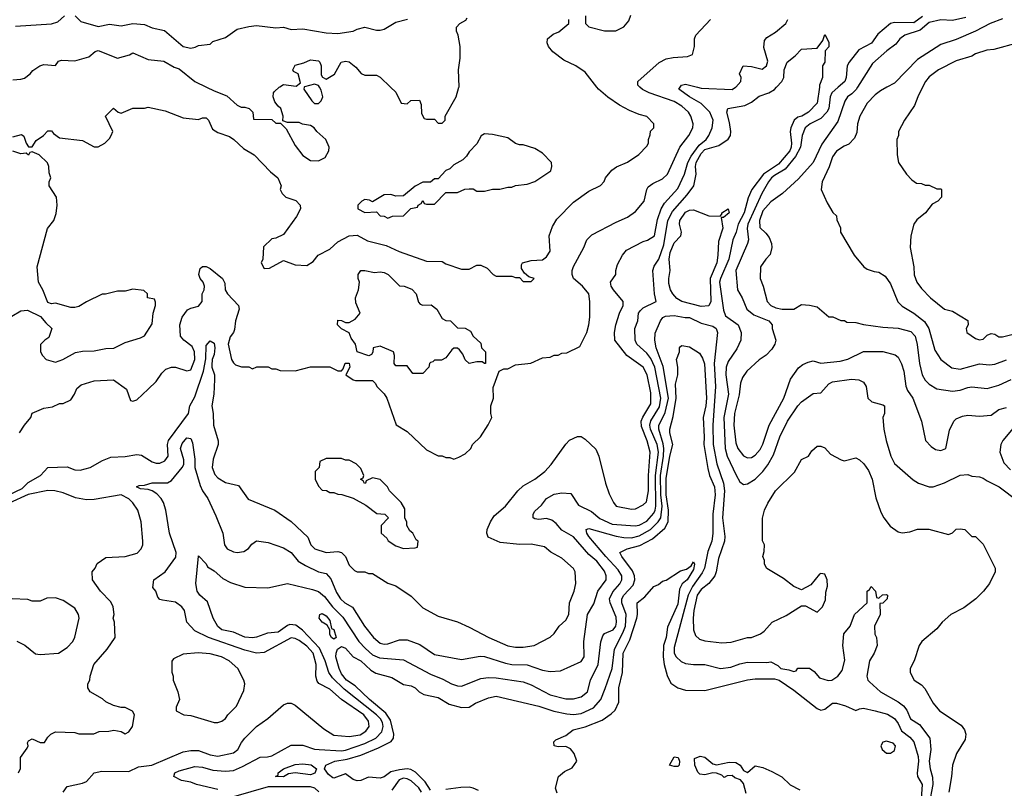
# Model space of a CAD drawing. Header units: inches. Extents: x 2348341 to 2479810, y 460419 to 613669.
# Tile 200 of 256: x 2371565 to 2376659, y 516370 to 520350. Entities that reach past the tile are written whole.
import ezdxf

# ---------------------------------------------------------------- set-up
doc = ezdxf.new("R2010")
doc.units = ezdxf.units.IN
doc.header["$MEASUREMENT"] = 0
doc.layers.add('C3571', color=7, linetype='Continuous')
doc.layers.add('C3572', color=7, linetype='Continuous')

msp = doc.modelspace()

# ---------------------------------------------------------------- linework, layer by layer
at = {"layer": 'C3571', "color": 2}
for points, elevation in [([(2371509.2, 517890), (2371578, 517922), (2371607.7, 517952.3), (2371672.3, 517990), (2371710, 518031), (2371810, 518034.8), (2371850, 518018), (2371876.9, 518016.9), (2371930, 518031), (2371993.2, 518066.8), (2372036.5, 518083.5), (2372110, 518087.3), (2372170, 518097.3), (2372194.6, 518094.6), (2372250, 518060.5), (2372270, 518053.4), (2372290, 518053.4), (2372314.9, 518065.1), (2372333.6, 518090), (2372329.5, 518150), (2372335.1, 518170), (2372438, 518310), (2372445.6, 518350), (2372470, 518396), (2372516.3, 518530), (2372527.1, 518592.9), (2372530, 518662), (2372550, 518687.3), (2372570, 518674), (2372574, 518650), (2372570, 518615.3), (2372560.5, 518590), (2372558.8, 518561.2), (2372558.4, 518550), (2372572.9, 518510), (2372572.9, 518487.1), (2372568.5, 518410), (2372558.8, 518350), (2372566, 518310), (2372566.8, 518250), (2372591.1, 518168.9), (2372591.3, 518150), (2372566.4, 518073.6), (2372560.7, 518030), (2372574.6, 517994.6), (2372590, 517977.3), (2372630, 517953.4), (2372697.3, 517937.3), (2372747.5, 517867.5), (2372884.7, 517810), (2372970, 517750.7), (2373056, 517670), (2373071.3, 517630), (2373092, 517610), (2373150, 517590.7), (2373210, 517596), (2373230, 517591), (2373251, 517570), (2373270, 517524.7), (2373296.9, 517496.9), (2373311.1, 517491.1), (2373350, 517491), (2373370, 517482), (2373390, 517482), (2373470, 517431.3), (2373510, 517418), (2373590, 517364.7), (2373650, 517304.7), (2373730, 517261), (2373830, 517231.3), (2373890, 517204.7), (2373992, 517150), (2374090, 517107.3), (2374130, 517100.7), (2374170, 517100.7), (2374226, 517110), (2374310, 517152), (2374330, 517172), (2374355.3, 517210), (2374390, 517241), (2374406, 517270), (2374409.4, 517330), (2374432.7, 517390), (2374442.7, 517430), (2374439, 517490), (2374430, 517508), (2374370, 517562), (2374312.7, 517592.7), (2374280.2, 517620.2), (2374210, 517633.2), (2374152.9, 517632.9), (2374050, 517642), (2373988, 517670), (2373982, 517690), (2373984, 517710), (2374001.2, 517750), (2374020.1, 517779.9), (2374077.2, 517830), (2374142, 517910), (2374170, 517936), (2374230, 517971), (2374282, 518010), (2374314.2, 518045.8), (2374390, 518152), (2374410, 518172), (2374450, 518192), (2374470, 518191.3), (2374490, 518178), (2374546, 518126), (2374561, 518090), (2374596, 517950), (2374614.4, 517894.4), (2374636, 517850), (2374650, 517831.3), (2374730, 517814.8), (2374750, 517816), (2374790, 517837.3), (2374807.3, 517852.7), (2374817.7, 517910), (2374817.3, 517990), (2374827, 518110), (2374811.5, 518168.5), (2374782.4, 518242.4), (2374780.4, 518270), (2374787.8, 518292.2), (2374830, 518361), (2374830, 518418), (2374811.1, 518510), (2374790.8, 518550.8), (2374706.6, 518610), (2374644.5, 518690), (2374642, 518730), (2374649.4, 518769.4), (2374667, 518830), (2374686.6, 518870), (2374686.6, 518890), (2374636, 518950), (2374624, 518970), (2374622, 518990), (2374648.7, 519030), (2374649.1, 519050.9), (2374658, 519082), (2374684, 519130), (2374704.1, 519155.9), (2374790, 519201), (2374812.9, 519207.1), (2374849.3, 519230.7), (2374864.8, 519315.2), (2374882.7, 519370), (2374901.3, 519398.7), (2374970, 519475.5), (2375004.7, 519550), (2375021, 519610), (2375037.8, 519642.2), (2375080.7, 519699.3), (2375115.6, 519730), (2375129.6, 519750), (2375147, 519790), (2375152.3, 519830), (2375136, 519870), (2375090, 519915.6), (2375029.4, 519950), (2374975.3, 519990), (2374982, 520000)], 110), ([(2371530, 519742.8), (2371574.8, 519754.8), (2371586, 519746), (2371598, 519710), (2371610, 519692), (2371630, 519692), (2371650, 519724.7), (2371688, 519750), (2371710, 519774), (2371730, 519774), (2371739.6, 519759.6), (2371770, 519738), (2371890, 519724.7), (2371950, 519692), (2371970, 519692), (2372006, 519710), (2372030, 519734), (2372038, 519750), (2372046, 519770), (2372008, 519850), (2372050, 519892), (2372074, 519870), (2372090, 519864.7), (2372150, 519892), (2372210, 519891.3), (2372230, 519896), (2372316.9, 519876.9), (2372410, 519841), (2372490, 519832), (2372510, 519842), (2372530, 519842), (2372542, 519830), (2372562.8, 519782.8), (2372590, 519764.7), (2372650, 519744.7), (2372672, 519730), (2372722, 519682), (2372778, 519650), (2372862.5, 519562.5), (2372901, 519530), (2372918, 519490), (2372912, 519470), (2372922, 519450), (2372942, 519430), (2372993.7, 519413.7), (2373016, 519390), (2373018, 519370), (2372996, 519330), (2372930, 519238), (2372890, 519218), (2372870, 519215.3), (2372826.4, 519173.6), (2372822, 519110), (2372814, 519090), (2372830, 519062), (2372856.4, 519063.6), (2372930, 519102), (2372990, 519081), (2373050, 519076), (2373083.2, 519096.8), (2373109.4, 519130.6), (2373170, 519161), (2373210, 519198.8), (2373269.6, 519230.4), (2373310, 519233.4), (2373364.4, 519204.4), (2373461.1, 519181.1), (2373528.5, 519148.5), (2373670, 519098.8), (2373750, 519098), (2373770, 519084.7), (2373850, 519058), (2373890, 519058), (2373930, 519078), (2373950, 519078), (2373983.6, 519063.6), (2374014, 519030), (2374030, 519022), (2374110, 519022), (2374130, 519014), (2374150, 519014), (2374170, 518994), (2374210, 518994), (2374226, 519010), (2374198, 519018), (2374176.4, 519036.4), (2374160.4, 519060.4), (2374160.4, 519079.6), (2374166, 519090), (2374210, 519102.8), (2374270, 519106.8), (2374290, 519122), (2374308.9, 519151.1), (2374304, 519230), (2374322, 519278), (2374343.2, 519316.8), (2374430, 519404.7), (2374510, 519461), (2374569.1, 519490.9), (2374588.9, 519511.1), (2374595.3, 519530), (2374628, 519570), (2374652.5, 519587.5), (2374710, 519611), (2374768.4, 519651.6), (2374810, 519694), (2374818, 519710), (2374818, 519730), (2374827.3, 519752.7), (2374828.4, 519771.6), (2374846, 519790), (2374846, 519810), (2374810, 519848), (2374770, 519859), (2374720.1, 519880.1), (2374667.5, 519907.5), (2374607.5, 519947.5), (2374559, 519990), (2374551.1, 520000)], 118), ([(2371564, 518210), (2371589, 518250), (2371622, 518290), (2371630, 518312), (2371690, 518338), (2371734.6, 518345.4), (2371770, 518362), (2371790, 518362), (2371830, 518382), (2371848.7, 518410), (2371860.2, 518439.8), (2371882, 518458), (2371950, 518478.8), (2372050, 518484.7), (2372116.9, 518436.9), (2372138, 518378), (2372150, 518374), (2372170, 518382), (2372230, 518436), (2372270, 518476), (2372300.1, 518519.9), (2372320.7, 518539.3), (2372350, 518550.7), (2372370, 518550.8), (2372430, 518530.8), (2372450, 518536), (2372471.2, 518590), (2372469.4, 518630), (2372456.9, 518656.9), (2372414, 518690), (2372397.2, 518710), (2372393.2, 518770), (2372405.2, 518810), (2372433.6, 518846.4), (2372450, 518856), (2372490, 518866), (2372508.7, 518890), (2372508.7, 518930), (2372519, 518950), (2372521.2, 518970), (2372513.2, 518990), (2372498, 519010), (2372492.3, 519030), (2372498, 519062), (2372510, 519071.3), (2372530, 519070.8), (2372550, 519062), (2372614.8, 519010), (2372625.2, 518985.2), (2372628.2, 518950), (2372639.1, 518930), (2372696, 518870), (2372700.7, 518850), (2372682, 518790), (2372675.2, 518744.8), (2372670.4, 518729.6), (2372653.2, 518706.8), (2372644, 518670), (2372661, 518590), (2372670, 518572), (2372682, 518562), (2372711.6, 518551.6), (2372750, 518552), (2372770, 518542), (2372791.6, 518551.6), (2372850, 518552), (2372870, 518542), (2372890, 518542), (2372912.7, 518532.7), (2372990, 518532), (2373070, 518552), (2373130, 518552), (2373170, 518551.3), (2373210, 518532), (2373230, 518532), (2373239, 518541), (2373249.4, 518570.6), (2373270, 518571.3), (2373272, 518550), (2373252, 518510), (2373290, 518484.7), (2373302, 518482), (2373390, 518482), (2373405.4, 518465.4), (2373412, 518450), (2373450, 518412), (2373464.7, 518390), (2373511.6, 518251.6), (2373570, 518218), (2373670, 518122), (2373730, 518092), (2373750, 518092), (2373770, 518082), (2373790, 518082), (2373810, 518074), (2373836.4, 518083.6), (2373870, 518102), (2373898, 518130), (2373908, 518150), (2373948, 518190), (2373988.9, 518251.1), (2374008, 518290), (2374002, 518310), (2374002, 518350), (2374015.3, 518390), (2374014.6, 518445.4), (2374046, 518530), (2374070, 518542), (2374090, 518542), (2374130, 518562), (2374208.4, 518571.6), (2374270, 518598), (2374310, 518602), (2374330, 518612), (2374350, 518612), (2374370, 518622), (2374394.6, 518625.4), (2374462, 518658), (2374498, 518730), (2374508.7, 518770), (2374514, 518810), (2374514, 518890), (2374508.7, 518930), (2374477.2, 518970), (2374429.4, 519010), (2374422.7, 519030), (2374422.7, 519050), (2374430, 519071.3), (2374484, 519170), (2374499, 519210), (2374524.1, 519235.9), (2374650, 519301), (2374710, 519326.8), (2374750, 519356), (2374796, 519410), (2374809, 519470), (2374816, 519484), (2374839.5, 519500.5), (2374890, 519524.9), (2374916, 519550), (2374980.7, 519690), (2375026.6, 519750), (2375046.6, 519790), (2375049.5, 519810), (2375036.2, 519850), (2375024.5, 519870), (2374990, 519902), (2374950, 519925.6), (2374822, 519970), (2374787.6, 519987.6), (2374773.4, 520000)], 114), ([(2371789.3, 516350), (2371810, 516378.8), (2371890, 516396), (2371910, 516404.7), (2371949.5, 516450.5), (2371990, 516458), (2372130, 516457.1), (2372179.7, 516480.3), (2372248.7, 516490), (2372410, 516559.1), (2372450, 516565.5), (2372490, 516565.5), (2372550, 516543.8), (2372590, 516536.3), (2372670, 516554), (2372694, 516570), (2372712.5, 516607.5), (2372729.2, 516630), (2372789, 516690), (2372849.3, 516730.7), (2372930, 516802), (2372950, 516811.3), (2372970, 516811), (2372990, 516801), (2373138.3, 516678.3), (2373190, 516645.5), (2373270, 516638), (2373326.6, 516646.6), (2373355.2, 516664.8), (2373373.3, 516690), (2373370, 516717.2), (2373345.1, 516750), (2373229.5, 516830), (2373170, 516882.9), (2373113.1, 516913.1), (2373104.4, 516924.4), (2373096.2, 516950), (2373098, 517010), (2373082.4, 517070), (2373050, 517105.6), (2373010, 517135.1), (2372990, 517145.6), (2372970, 517149.6), (2372830, 517072.7), (2372789.6, 517069.6), (2372730, 517084.5), (2372542, 517150), (2372470, 517185.2), (2372429.5, 517229.5), (2372417.2, 517290), (2372404, 517310), (2372370, 517334), (2372303.1, 517343.1), (2372290, 517348), (2372280.2, 517360.2), (2372268.7, 517390), (2372254, 517410), (2372259, 517450), (2372318, 517490), (2372372.9, 517567.1), (2372374, 517590), (2372339, 517690), (2372321.2, 517810), (2372309.2, 517850), (2372297.2, 517870), (2372274.1, 517894.2), (2372250, 517909.6), (2372230, 517917.2), (2372190, 517921.2), (2372169.3, 517930.7), (2372182, 517938), (2372210, 517938.8), (2372250, 517950.6), (2372330, 517950.6), (2372350, 517964), (2372406, 518030), (2372413.8, 518046.2), (2372414.5, 518070), (2372396.2, 518130), (2372405.6, 518154.4), (2372430, 518184), (2372450, 518181), (2372459.2, 518159.2), (2372470, 518074), (2372470.3, 518030), (2372498, 517938), (2372510, 517910.8), (2372537.3, 517870), (2372579.9, 517779.9), (2372616.3, 517690), (2372624, 517630), (2372638.8, 517610), (2372670, 517594), (2372690, 517590.8), (2372724, 517596), (2372749.1, 517610.9), (2372765.6, 517634.4), (2372789.4, 517650.6), (2372850, 517642.8), (2372930, 517614.8), (2372970, 517590.8), (2373006.2, 517546.2), (2373042.9, 517522.9), (2373110, 517490.5), (2373150, 517482), (2373174.7, 517454.7), (2373203.4, 517383.4), (2373224.4, 517350), (2373247.7, 517330), (2373286.9, 517306.9), (2373348.2, 517210), (2373395.5, 517150), (2373430, 517120.5), (2373450, 517115.5), (2373470, 517118), (2373530, 517139.1), (2373570, 517138), (2373634.2, 517114.2), (2373710, 517062.8), (2373850, 517036), (2373946.8, 517053.2), (2373970, 517053), (2374077.3, 517017.3), (2374110, 517010.4), (2374190, 517008.2), (2374270, 516982), (2374310, 516974.8), (2374362, 516978), (2374470, 517026.8), (2374485.2, 517050), (2374483.7, 517130), (2374502, 517270), (2374535.1, 517324.9), (2374555.6, 517390), (2374598.4, 517450), (2374599.5, 517470), (2374590, 517493.2), (2374550, 517546), (2374510, 517579.5), (2374430, 517672), (2374370, 517706), (2374340.5, 517740.5), (2374317.6, 517757.6), (2374290, 517766), (2374250, 517760.9), (2374230, 517765.2), (2374222, 517770), (2374221.2, 517790), (2374230, 517804.7), (2374264.5, 517835.5), (2374290, 517870.6), (2374330, 517893), (2374370, 517900.5), (2374416.1, 517896.1), (2374455.5, 517835.5), (2374523.4, 517803.4), (2374566.4, 517766.4), (2374630, 517737.6), (2374748.8, 517728.8), (2374770, 517732.9), (2374810, 517752.2), (2374845.2, 517794.8), (2374852.8, 517810), (2374855.3, 517830), (2374853.9, 517990), (2374869.8, 518110), (2374862, 518150), (2374828.5, 518228.5), (2374824.5, 518250), (2374830, 518273), (2374874.2, 518345.8), (2374881.4, 518390), (2374849.8, 518550), (2374830, 518594.5), (2374810, 518622), (2374758, 518670), (2374749.6, 518690), (2374747.3, 518750), (2374762, 518790), (2374767, 518830), (2374775.9, 518844.1), (2374790, 518857.3), (2374858, 518890), (2374849.5, 518929.5), (2374840.5, 519050), (2374847.3, 519072.8), (2374871.1, 519110), (2374896.9, 519183.1), (2374918, 519310), (2374942.8, 519357.2), (2375018, 519442), (2375051.6, 519488.4), (2375064.2, 519550), (2375061.1, 519590), (2375065.1, 519610), (2375090, 519656.5), (2375110, 519677.3), (2375181.3, 519698.7), (2375229.6, 519730.4), (2375242, 519750), (2375243.6, 519770), (2375237.1, 519817.1), (2375223.7, 519870), (2375229, 519890), (2375315.6, 519904.4), (2375350, 519922), (2375390, 519952.7), (2375441.2, 519970), (2375470, 519988.4), (2375480.5, 520000)], 106), ([(2372531.1, 520000), (2372570, 519980.5), (2372635.9, 519955.9), (2372690, 519907.3), (2372710, 519897.3), (2372730, 519897.3), (2372752, 519890), (2372771.3, 519870), (2372774, 519834), (2372870, 519832), (2372890, 519814), (2372914, 519814), (2372943.6, 519783.6), (2372990, 519698), (2373030, 519646), (2373070, 519621), (2373110, 519618), (2373144.7, 519635.3), (2373164, 519670), (2373165.2, 519690), (2373149.3, 519729.3), (2373102, 519770), (2373088, 519790), (2373070, 519802), (2373028.4, 519808.4), (2373010, 519818), (2372950, 519818), (2372926, 519826), (2372928, 519850), (2372915.3, 519890), (2372901.2, 519901.2), (2372884.7, 519924.7), (2372875.3, 519950), (2372878, 519970), (2372883.1, 519976.9), (2372907.9, 520000)], 122), ([(2373037.3, 520000), (2373034, 519990), (2373076, 519930), (2373090, 519916), (2373110, 519916), (2373124, 519930), (2373132.3, 519950), (2373125.2, 519985.2), (2373115.3, 520000)], 122), ([(2373483.3, 520000), (2373510, 519974), (2373538, 519918), (2373570, 519914), (2373588.4, 519931.6), (2373632.7, 519932.7), (2373642, 519910), (2373643.6, 519863.6), (2373658, 519838), (2373670, 519834), (2373710, 519834), (2373730, 519814), (2373750, 519814), (2373766, 519830), (2373766, 519850), (2373822, 519950), (2373837.4, 520000)], 122), ([(2375071.5, 520000), (2375090, 519995.3), (2375250, 519987.7), (2375268.5, 520000)], 110), ([(2375701.7, 520000), (2375690, 519917.2), (2375646, 519870), (2375610.7, 519850), (2375590, 519844.2), (2375571.4, 519828.6), (2375553.7, 519790), (2375550.3, 519770), (2375558.3, 519710), (2375556.5, 519690), (2375548.5, 519670), (2375490, 519601.1), (2375413.4, 519550), (2375352.2, 519470), (2375333.1, 519426.9), (2375312.7, 519350), (2375282.6, 519290), (2375272, 519250), (2375254, 519210), (2375233.4, 519110), (2375190.4, 519010), (2375186, 518990), (2375206.2, 518846.2), (2375216.3, 518816.3), (2375281, 518770), (2375297.3, 518730), (2375296, 518690), (2375274.6, 518645.4), (2375230, 518579), (2375219.5, 518550), (2375218, 518510), (2375231.7, 518410), (2375207.7, 518290), (2375214.3, 518130), (2375225.7, 518090), (2375271.9, 517991.9), (2375290, 517956), (2375310, 517942.8), (2375330, 517946.8), (2375370, 517970.7), (2375409.7, 518010.3), (2375435.4, 518044.6), (2375463.8, 518096.2), (2375497, 518190), (2375537, 518270), (2375590, 518350.8), (2375610, 518370.8), (2375670, 518414.8), (2375710, 518417.3), (2375750, 518464.4), (2375770, 518474.9), (2375867.5, 518487.5), (2375905.4, 518485.4), (2375930, 518472), (2375944.7, 518450), (2375952, 518390), (2375974, 518370), (2376030, 518356), (2376038, 518350), (2376038.8, 518310), (2376031, 518290), (2376034.8, 518230), (2376046.8, 518170), (2376071, 518090), (2376090, 518052), (2376186.4, 517966.4), (2376214, 517950), (2376270, 517931.3), (2376290, 517931.3), (2376349.1, 517950.9), (2376430, 517990.8), (2376470, 517994), (2376490, 517986), (2376530, 517982.8), (2376550, 517976), (2376570, 517961), (2376631.3, 517930), (2376730, 517856)], 106), ([(2375799.6, 520000), (2375766, 519970), (2375757.1, 519950), (2375750.4, 519890), (2375740.4, 519870), (2375710, 519838.7), (2375654, 519810), (2375627.7, 519790), (2375613, 519750), (2375603.6, 519690), (2375579, 519641), (2375525.3, 519574.7), (2375470, 519542), (2375454.4, 519530), (2375439.5, 519510), (2375404.6, 519450), (2375331.4, 519290), (2375328.1, 519268.1), (2375334.9, 519210), (2375330.5, 519190), (2375268.9, 519050), (2375279.1, 518950), (2375302, 518910), (2375326, 518850), (2375362, 518822), (2375441, 518790), (2375458, 518770), (2375458, 518750), (2375476, 518690), (2375470.7, 518669.3), (2375456.8, 518643.2), (2375427.3, 518612.7), (2375390, 518589), (2375326.8, 518530), (2375303.4, 518496.6), (2375293, 518467), (2375286.6, 518406.6), (2375262.6, 518310), (2375259.5, 518250), (2375270, 518158), (2375280.5, 518130), (2375310, 518090.8), (2375330, 518080.7), (2375350, 518082.8), (2375370, 518094), (2375395.2, 518124.8), (2375410, 518151), (2375442.4, 518250), (2375517.6, 518390), (2375552.3, 518487.7), (2375593.6, 518546.4), (2375616.5, 518563.5), (2375643.2, 518576.8), (2375670, 518582.8), (2375710, 518570.8), (2375810, 518581.6), (2375850, 518592.4), (2375930, 518630.8), (2376030.6, 518630.6), (2376094.4, 518614.4), (2376110, 518602), (2376127.3, 518567.3), (2376138, 518530), (2376150, 518452), (2376157.3, 518430), (2376185.5, 518390), (2376231, 518270), (2376251.1, 518171.1), (2376279.8, 518139.8), (2376303.5, 518123.5), (2376330, 518118), (2376355.3, 518130), (2376375.3, 518224.7), (2376398, 518270), (2376410, 518282), (2376443.1, 518296.9), (2376470, 518301), (2376530, 518297.3), (2376590, 518301), (2376630, 518330.8), (2376670, 518341)], 110), ([(2375899.7, 520000), (2375892.1, 519987.9), (2375870, 519965.2), (2375846.8, 519950), (2375833.2, 519926.8), (2375798, 519822), (2375714.9, 519705.1), (2375670, 519609.3), (2375593.8, 519526.2), (2375510.4, 519449.6), (2375450, 519406), (2375410, 519359.3), (2375393, 519310), (2375394, 519274), (2375424.9, 519244.9), (2375441.4, 519221.4), (2375454.8, 519190), (2375456, 519170), (2375446.8, 519133.2), (2375424.7, 519110), (2375398, 519070), (2375396, 519010), (2375411, 518970), (2375431, 518890), (2375451.3, 518870), (2375477.5, 518857.5), (2375510, 518850.6), (2375569.2, 518850.8), (2375610, 518874.8), (2375650, 518870.7), (2375690, 518862.8), (2375750, 518811.3), (2375771.1, 518811.1), (2375812.7, 518792.7), (2375831.6, 518791.6), (2375843.6, 518783.6), (2375890, 518782), (2375930, 518771), (2376030, 518757.3), (2376110, 518752.2), (2376174.6, 518734.6), (2376198, 518710), (2376208.4, 518668.4), (2376219.3, 518570), (2376233.4, 518510), (2376250, 518482.8), (2376270, 518462.8), (2376310, 518438.8), (2376390, 518425.5), (2376429.6, 518430.4), (2376470, 518445.5), (2376490, 518448), (2376570, 518440.7), (2376630, 518456.3), (2376693.4, 518486.6)], 114), ([(2376051.1, 520000), (2376018, 519982), (2375990, 519961.2), (2375950, 519917.2), (2375910.5, 519850), (2375899.3, 519810), (2375894.9, 519765.1), (2375883.4, 519736.6), (2375854.9, 519705.1), (2375830, 519695.1), (2375790, 519669.2), (2375770, 519639), (2375752.5, 519587.5), (2375716, 519510), (2375711.3, 519470), (2375742, 519402), (2375771.6, 519351.6), (2375790, 519334), (2375792.7, 519312.7), (2375811.1, 519271.1), (2375812, 519250), (2375882, 519130), (2375932, 519070), (2375950, 519058), (2375985.4, 519045.4), (2376010, 519042), (2376042, 519022), (2376070, 518982), (2376108.1, 518888.1), (2376130, 518866.8), (2376191.3, 518830), (2376246.2, 518786.2), (2376268, 518750), (2376298.5, 518638.5), (2376330.6, 518590.6), (2376386.6, 518546.6), (2376430, 518540.5), (2376530, 518567.7), (2376582, 518562), (2376610, 518565.5), (2376670, 518588)], 118), ([(2376236, 520000), (2376211, 519950), (2376194.4, 519905.6), (2376142, 519830), (2376112, 519770), (2376111.3, 519750), (2376102, 519730), (2376104.7, 519650), (2376112, 519610), (2376152, 519550), (2376179.6, 519519.6), (2376203.6, 519503.6), (2376230, 519502), (2376250, 519492), (2376270, 519492), (2376310, 519474), (2376330, 519474), (2376334, 519470), (2376334, 519430), (2376314, 519410), (2376285.4, 519394.6), (2376251.3, 519350), (2376206.8, 519313.2), (2376191.3, 519290), (2376174.8, 519230), (2376170.9, 519169.1), (2376191.3, 519070), (2376191.6, 519028.4), (2376206, 518990), (2376230, 518958), (2376276, 518910), (2376350, 518851), (2376390, 518840.7), (2376470, 518792), (2376471.3, 518770), (2376462, 518750), (2376464.7, 518730), (2376510, 518698), (2376530, 518691), (2376550, 518696), (2376570, 518716), (2376590, 518724.7), (2376610, 518721), (2376630, 518706.8), (2376650, 518706.8), (2376810, 518747.3)], 122), ([(2371524.8, 518815.2), (2371570, 518842.8), (2371604.7, 518844.7), (2371672.7, 518812.7), (2371699.6, 518779.6), (2371730.9, 518750.9), (2371715.3, 518704.7), (2371694, 518690), (2371672.7, 518667.3), (2371672, 518630), (2371682, 518610), (2371702, 518590), (2371750, 518576), (2371788, 518590), (2371852.9, 518627.1), (2371890, 518634), (2371950, 518634.8), (2372010, 518646.8), (2372051.9, 518648.1), (2372110, 518678), (2372190, 518702), (2372210, 518712), (2372250, 518774), (2372255.3, 518830), (2372268, 518870), (2372267.3, 518887.3), (2372262, 518902), (2372226, 518910), (2372226, 518930), (2372207.3, 518947.3), (2372150, 518954), (2372110, 518944), (2372070, 518944), (2372008.7, 518928.7), (2371991.3, 518928.7), (2371910, 518889), (2371870, 518864), (2371850, 518859), (2371830, 518859), (2371750, 518882), (2371730, 518878), (2371710, 518886), (2371684, 518950), (2371661.2, 518990), (2371655.1, 519070), (2371709.1, 519269.1), (2371742, 519310), (2371753.6, 519346.4), (2371758, 519390), (2371755.3, 519430), (2371718, 519490), (2371718, 519510), (2371726, 519530), (2371716.4, 519556.4), (2371715.3, 519590), (2371708.4, 519608.4), (2371666, 519650), (2371630, 519666), (2371618, 519662), (2371610, 519648), (2371598, 519658), (2371570, 519655.3), (2371528.7, 519668.7)], 118), ([(2372590, 516363.1), (2372479, 516390), (2372450, 516401.3), (2372402, 516410), (2372362, 516430), (2372368, 516450), (2372390, 516461), (2372470, 516482.8), (2372510, 516479.3), (2372564.2, 516464.2), (2372630, 516457.6), (2372670, 516461.3), (2372718.2, 516481.8), (2372808.3, 516531.7), (2372847.6, 516532.4), (2372870, 516538), (2372970, 516593), (2373030, 516593), (2373090, 516573), (2373114, 516570), (2373230, 516563.6), (2373250, 516566.5), (2373350, 516601.5), (2373407, 516630), (2373437.6, 516662.4), (2373445.1, 516690), (2373441.7, 516710), (2373431, 516730), (2373411.1, 516750), (2373243, 516883), (2373182.3, 516942.3), (2373164, 516970), (2373145.3, 517030), (2373116, 517096), (2373028, 517188), (2372993.6, 517213.6), (2372962.7, 517217.2), (2372950, 517213.3), (2372901.8, 517178.2), (2372846.5, 517173.5), (2372790, 517152.6), (2372770, 517149.7), (2372730, 517152.6), (2372670, 517178), (2372610.4, 517189.6), (2372590, 517207.8), (2372566.3, 517250), (2372535.8, 517335.8), (2372497.2, 517370), (2372483.7, 517390), (2372476, 517430), (2372489.1, 517570.9), (2372490, 517574), (2372530, 517532), (2372536.9, 517516.9), (2372570, 517496), (2372616.5, 517456.5), (2372654.9, 517434.9), (2372729.4, 517410.6), (2372848, 517408), (2372950, 517430.7), (2373079.6, 517399.6), (2373110, 517388.4), (2373142.3, 517362.3), (2373183.7, 517310), (2373236.4, 517256.4), (2373319.3, 517130), (2373352.9, 517092.9), (2373390, 517061.6), (2373425.9, 517045.8), (2373550, 517034.8), (2373690, 516960.5), (2373754.4, 516934.4), (2373798, 516910), (2373830, 516900.5), (2373850, 516899.1), (2373950, 516938), (2373990, 516943), (2374030, 516941.6), (2374170, 516920.5), (2374210, 516905.5), (2374310, 516853.4), (2374390, 516833), (2374430, 516833.4), (2374470, 516843), (2374502, 516870), (2374518.4, 516930), (2374557.6, 517010), (2374571.5, 517128.5), (2374581, 517159), (2374590, 517170.7), (2374635.1, 517190), (2374649.5, 517210), (2374652.8, 517230), (2374650, 517255.3), (2374619.6, 517330), (2374616.9, 517350), (2374633.5, 517386.5), (2374670, 517427.7), (2374680.7, 517450), (2374679.6, 517470), (2374661.6, 517501.6), (2374596.9, 517570), (2374510, 517673.2), (2374498, 517690), (2374495.3, 517710), (2374510, 517715.5), (2374650, 517675.6), (2374690, 517667.8), (2374730, 517666.7), (2374770, 517677.8), (2374827.6, 517710), (2374868.3, 517750), (2374880.9, 517770), (2374888.3, 517830), (2374882.1, 517890), (2374879.9, 517990), (2374895.9, 518090), (2374897.5, 518130), (2374894.2, 518154.2), (2374870.9, 518230), (2374871, 518249), (2374903.7, 518316.3), (2374920.7, 518390), (2374893.3, 518553.3), (2374856.9, 518650), (2374851.3, 518690), (2374853.1, 518726.9), (2374879.6, 518790), (2374892.6, 518807.4), (2374905.3, 518814.7), (2374950, 518818.5), (2375007.4, 518807.4), (2375030, 518807.4), (2375090, 518779), (2375150, 518762.3), (2375168.4, 518750), (2375174.9, 518730), (2375158, 518570), (2375165.2, 518450), (2375150.3, 518250.3), (2375152, 518150), (2375172, 518050), (2375205.7, 517950), (2375210.4, 517910), (2375201.3, 517770), (2375213.2, 517673.2), (2375210.6, 517650), (2375179.9, 517560.1), (2375168.4, 517490), (2375160.4, 517470), (2375130.5, 517430), (2375090, 517399.5), (2375068.8, 517370), (2375052.2, 517290), (2375048.7, 517250), (2375050.6, 517190), (2375061.6, 517161.6), (2375082.5, 517142.5), (2375110, 517134), (2375196.5, 517123.5), (2375246.4, 517126.4), (2375330, 517151.3), (2375350, 517151.3), (2375398, 517170), (2375416.5, 517183.5), (2375458, 517230), (2375530, 517264.7), (2375610, 517314), (2375630, 517314), (2375690, 517282), (2375718, 517310), (2375733.6, 517346.4), (2375734.6, 517385.4), (2375743.1, 517416.9), (2375742, 517450), (2375730, 517478), (2375710, 517482), (2375702, 517478), (2375656.9, 517423.1), (2375610, 517398), (2375570, 517415.3), (2375515.5, 517455.5), (2375430, 517508), (2375418, 517530), (2375418, 517550), (2375408.7, 517570), (2375416.4, 517596.4), (2375418, 517630), (2375408.4, 517651.6), (2375408.4, 517768.4), (2375418, 517810), (2375434.6, 517845.4), (2375475.3, 517910), (2375573.6, 518006.4), (2375610, 518072), (2375646, 518090), (2375663.1, 518116.9), (2375690, 518142), (2375710, 518142), (2375730, 518132), (2375759.6, 518099.6), (2375814, 518070), (2375830, 518064.7), (2375890, 518081), (2375910, 518071.3), (2375931.3, 518050), (2375955.9, 518015.9), (2375974.8, 517970), (2375993.7, 517873.7), (2376019.8, 517799.8), (2376036, 517770), (2376067.9, 517727.9), (2376110, 517698), (2376130, 517692), (2376170, 517698), (2376210, 517711), (2376268.9, 517711.1), (2376370, 517684.7), (2376390, 517692), (2376410, 517712), (2376430, 517714), (2376454, 517710), (2376490, 517674), (2376510, 517674), (2376550, 517634), (2376612, 517510), (2376612, 517490), (2376582, 517430), (2376551.3, 517390), (2376511.3, 517350), (2376450, 517304), (2376382, 517270), (2376338, 517230), (2376310, 517195.3), (2376231.3, 517130), (2376218, 517110), (2376192, 517030), (2376172, 516990), (2376172, 516970), (2376192, 516930), (2376230, 516904.7), (2376247.1, 516887.1), (2376291, 516810), (2376322.8, 516770), (2376435.9, 516695.9), (2376453.2, 516673.2), (2376458.8, 516650), (2376456.8, 516623.2), (2376410.5, 516549.5), (2376390.7, 516490), (2376386, 516430), (2376372.4, 516350)], 102), ([(2373690, 516360.7), (2373662.5, 516402.5), (2373612.8, 516452.8), (2373587.6, 516467.6), (2373570, 516471.1), (2373530, 516466.2), (2373485.5, 516454.5), (2373450, 516429.6), (2373430, 516421.6), (2373370, 516426.6), (2373330, 516409.7), (2373310, 516408.5), (2373290, 516414.5), (2373250, 516445.2), (2373190, 516422.7), (2373184.5, 516424.5), (2373161.6, 516441.6), (2373142, 516470), (2373148.7, 516490), (2373195.3, 516510), (2373258.9, 516521.1), (2373330, 516541.1), (2373421.5, 516578.5), (2373487.1, 516612.9), (2373498, 516630), (2373499.7, 516650), (2373483.3, 516723.3), (2373459.4, 516759.4), (2373374, 516830), (2373300.5, 516900.5), (2373255.1, 516930), (2373230, 516962.7), (2373217, 516990), (2373200.9, 517050), (2373201.2, 517070), (2373209.1, 517090.9), (2373230, 517104.7), (2373250, 517094.8), (2373290.5, 517050.5), (2373330, 517030.4), (2373381.7, 516981.7), (2373406.4, 516966.4), (2373490, 516943.8), (2373550, 516907.7), (2373590, 516900.7), (2373610.4, 516890.4), (2373631, 516870), (2373655.2, 516855.2), (2373730, 516840.7), (2373786, 516806), (2373850, 516788.5), (2373889.5, 516790.5), (2373922, 516810), (2373990, 516838.8), (2374030, 516846.8), (2374250, 516795.5), (2374328.7, 516768.7), (2374395.1, 516755.1), (2374430, 516752), (2374470, 516757), (2374533.9, 516786.1), (2374570.9, 516829.1), (2374594.1, 516885.8), (2374629.6, 516990), (2374641.3, 517090), (2374685.9, 517174.1), (2374698.8, 517210), (2374703.1, 517270), (2374679.1, 517330), (2374679.1, 517350), (2374689.7, 517370), (2374738, 517422), (2374747.1, 517450), (2374745.7, 517470), (2374735.1, 517495), (2374679.3, 517570), (2374669.4, 517590.6), (2374708, 517610), (2374772.2, 517627.8), (2374838.2, 517661.8), (2374902.6, 517717.4), (2374920.4, 517750), (2374921.8, 517810), (2374909.9, 517890), (2374910, 517974), (2374928.8, 518090), (2374943.6, 518150), (2374928.2, 518210), (2374927.8, 518230), (2374945.7, 518294.3), (2374961.1, 518390), (2374957, 518463), (2374969.2, 518510), (2374969, 518550), (2374962, 518590), (2374978, 518630), (2374978, 518650), (2374983.1, 518656.9), (2374990, 518662), (2375030, 518654.8), (2375082, 518622), (2375097.5, 518597.5), (2375108.3, 518568.3), (2375117.4, 518390), (2375115.2, 518350), (2375101.1, 518290), (2375106.5, 518190), (2375104, 518150), (2375124.8, 518024.8), (2375133.1, 517990), (2375159, 517930), (2375162, 517890), (2375151.3, 517790), (2375151.3, 517688.7), (2375145.8, 517650), (2375124.8, 517595.2), (2375108.1, 517510), (2375095.3, 517484.7), (2375045.8, 517414.2), (2375022.3, 517370), (2374950, 517098), (2374950.6, 517070), (2374960.7, 517050), (2374986.2, 517026.2), (2375010, 517016.3), (2375050, 517010.8), (2375110, 517010.7), (2375190, 516990.7), (2375243.2, 516996.8), (2375290, 517014), (2375330, 517022), (2375430, 517021), (2375450, 517024.7), (2375486.4, 517006.4), (2375502, 516990), (2375543.6, 516983.6), (2375570, 516974), (2375582, 516978), (2375590, 516992), (2375650, 516991.3), (2375674.4, 516974.4), (2375702, 516942), (2375747.1, 516927.1), (2375766, 516930), (2375798, 516950), (2375820.2, 516979.8), (2375833.6, 517033.6), (2375824, 517110), (2375829, 517170), (2375862, 517210), (2375884, 517270), (2375948.7, 517330), (2375949.2, 517390), (2375961.2, 517398.8), (2375970, 517414), (2375992, 517390), (2375998, 517358), (2376010, 517354), (2376028.4, 517371.6), (2376050, 517374), (2376054, 517370), (2376052, 517350), (2376030, 517328), (2376014, 517326), (2376016, 517270), (2375987.7, 517210), (2375988.2, 517168.2), (2375998, 517150), (2376000.7, 517110), (2375984.9, 517070), (2375960.5, 517030), (2375946.7, 516950), (2375953, 516930), (2375960.9, 516920.9), (2376017.3, 516870), (2376110, 516817.6), (2376137, 516797), (2376153.7, 516773.7), (2376173.4, 516730), (2376219.3, 516699.3), (2376274, 516630), (2376279.3, 516570), (2376270.5, 516509.5), (2376274.9, 516470), (2376287.2, 516427.2), (2376288.9, 516390), (2376269.1, 516290)], 98), ([(2376705.1, 518234.9), (2376650.6, 518170), (2376640.7, 518150), (2376636.3, 518110), (2376655.6, 518055.6), (2376690, 518019.1)], 110), ([(2371558, 516450), (2371568.4, 516471.6), (2371569, 516530), (2371603.1, 516576.9), (2371608.7, 516590), (2371605.6, 516605.6), (2371610, 516616), (2371630, 516626), (2371670, 516606.8), (2371693.6, 516606.4), (2371710, 516634), (2371726, 516650), (2371750, 516662), (2371850, 516658), (2371870, 516652), (2371948.4, 516651.6), (2371976.4, 516663.6), (2372025.4, 516665.4), (2372051, 516671), (2372090, 516664.7), (2372110, 516652), (2372130, 516662), (2372148.7, 516690), (2372158, 516750), (2372148.4, 516768.4), (2372110, 516788), (2372090, 516788), (2372050, 516798), (2372010, 516818), (2371993.6, 516833.6), (2371929.1, 516869.1), (2371918, 516890), (2371918, 516910), (2371928, 516930), (2371928.7, 516950), (2371948.7, 517010), (2372018, 517090), (2372058, 517150), (2372055.3, 517230), (2372049, 517250), (2372054, 517270), (2372048.7, 517310), (2372035.5, 517335.5), (2371982, 517390), (2371942, 517450), (2371939, 517490), (2371955.3, 517510), (2371965.6, 517534.4), (2372010, 517564.7), (2372110, 517570.8), (2372172.1, 517587.9), (2372194, 517610), (2372201.2, 517630), (2372201.2, 517650), (2372192.7, 517750), (2372176, 517810), (2372150, 517848.7), (2372130, 517868.7), (2372090, 517888.7), (2371950, 517865.2), (2371910, 517864), (2371852.9, 517872.9), (2371790, 517899), (2371746, 517910), (2371710, 517911.8), (2371608.2, 517891.8), (2371510, 517845.6)], 110), ([(2374345.2, 516345.2), (2374337.2, 516370), (2374352.7, 516430), (2374383.3, 516456.7), (2374423.6, 516476.4), (2374446.6, 516510), (2374434, 516550), (2374414.8, 516574.7), (2374390, 516587), (2374350, 516585.2), (2374330, 516589), (2374328, 516610), (2374339, 516621), (2374390, 516644), (2374427.9, 516672.1), (2374490, 516688.2), (2374577.4, 516722.6), (2374625.1, 516754.9), (2374645.4, 516774.6), (2374664.8, 516815.2), (2374664.7, 516890), (2374683.5, 516970), (2374687.4, 517070), (2374722, 517138), (2374756.9, 517250), (2374760.5, 517270), (2374759, 517330), (2374799.6, 517360.4), (2374844.7, 517415.3), (2374870, 517424.7), (2374890, 517442.8), (2374910, 517447.3), (2374984.2, 517495.8), (2375014.8, 517505.2), (2375038, 517522), (2375050, 517542), (2375056, 517530), (2375050, 517502), (2375018, 517450), (2374992.4, 517427.6), (2374979.1, 517400.9), (2374970, 517324), (2374916, 517204), (2374908.7, 517150), (2374896, 517110), (2374894, 517050), (2374899.6, 517010), (2374913.9, 516953.9), (2374933.7, 516913.7), (2374970, 516890.5), (2375010, 516878.4), (2375110, 516875.3), (2375330, 516932.2), (2375370, 516936.4), (2375470, 516936), (2375493.4, 516930), (2375570, 516878), (2375690, 516782.8), (2375710, 516774.8), (2375730, 516778.8), (2375770, 516810.7), (2375790, 516810.7), (2375836.8, 516796.8), (2375890, 516772), (2375910, 516782), (2375930, 516784.7), (2375990, 516771), (2376053.7, 516753.7), (2376090, 516731.3), (2376110, 516704.7), (2376127.1, 516667.1), (2376170, 516634.8), (2376190.7, 516610), (2376213.8, 516533.8), (2376215.3, 516510), (2376208.3, 516448.3), (2376210.4, 516430), (2376233.4, 516390), (2376226.3, 516290)], 94), ([(2371550, 517132), (2371590.9, 517110.9), (2371646.4, 517066.4), (2371670, 517062), (2371766, 517070), (2371810, 517098), (2371839, 517130), (2371850, 517152), (2371873.2, 517250), (2371869, 517270), (2371850, 517302), (2371790, 517342), (2371750, 517355.3), (2371705.4, 517354.6), (2371670, 517338), (2371630, 517338), (2371607.3, 517347.3), (2371526, 517350)], 114), ([(2375323.2, 516343.2), (2375310, 516395.3), (2375293.2, 516413.2), (2375264, 516424), (2375250, 516435.3), (2375225.4, 516434.6), (2375210, 516426), (2375198, 516438), (2375168.9, 516448.9), (2375150, 516449), (2375110, 516439.3), (2375083.7, 516443.7), (2375072.7, 516452.7), (2375057.2, 516490), (2375056.4, 516523.6), (2375084.7, 516535.3), (2375110, 516531), (2375150, 516496), (2375170, 516491), (2375234.6, 516505.4), (2375270, 516502.8), (2375291.3, 516490), (2375310, 516462), (2375330, 516451.3), (2375370, 516486), (2375410, 516477.3), (2375456.4, 516456.4), (2375508.3, 516428.3), (2375550, 516387.7), (2375601.4, 516361.4)], 90), ([(2373111.9, 516351.9), (2373090.8, 516370.8), (2373070, 516377.2), (2372850, 516378.2), (2372670, 516325.4)], 102), ([(2373643.1, 516350), (2373630, 516373), (2373590, 516408), (2373570, 516418.9), (2373550, 516422), (2373527.1, 516412.9), (2373490, 516359.3)], 102), ([(2373937.7, 516357.7), (2373910, 516370.9), (2373890, 516375), (2373846.2, 516373.8), (2373770, 516363.5)], 98)]:
    msp.add_lwpolyline(points, dxfattribs=dict(at, elevation=elevation))
for points, elevation in [([(2373970, 519758), (2373951.6, 519748.4), (2373930, 519706), (2373890, 519666), (2373876.9, 519643.1), (2373856.9, 519623.1), (2373810, 519598), (2373790, 519578), (2373770, 519568), (2373730, 519526), (2373710, 519526), (2373690, 519508), (2373650, 519508), (2373610, 519488), (2373550, 519438), (2373510, 519435.3), (2373484.7, 519444.7), (2373450, 519442.7), (2373390, 519406), (2373374.6, 519414.6), (2373350, 519418), (2373334, 519410), (2373314, 519390), (2373314, 519370), (2373350, 519352), (2373410, 519354), (2373430, 519334), (2373450, 519332), (2373470, 519322), (2373492.7, 519332.7), (2373550, 519334), (2373588.4, 519371.6), (2373622, 519378), (2373626, 519390), (2373642, 519398), (2373650, 519414), (2373658, 519398), (2373670, 519394), (2373710, 519394), (2373770, 519454), (2373830, 519454), (2373868.4, 519471.6), (2373890, 519474), (2373910, 519474), (2373930, 519462), (2373970, 519462), (2374010, 519471.3), (2374048.4, 519471.6), (2374090, 519482), (2374110, 519482), (2374130, 519491.3), (2374190, 519498), (2374229, 519511), (2374312.9, 519567.1), (2374318, 519590), (2374315.3, 519610), (2374270, 519658), (2374230, 519682), (2374170, 519702), (2374150, 519702), (2374130, 519708.7), (2374090, 519738), (2374010, 519755.3)], 122), ([(2375090, 518864.7), (2374990, 518889.7), (2374965.1, 518905.1), (2374944.2, 518930), (2374931.8, 518950), (2374923.9, 518983.9), (2374922.9, 519010), (2374929.4, 519050), (2374925.4, 519110), (2374930, 519144.7), (2374950, 519193.4), (2374986, 519230), (2374989.4, 519250), (2374978.4, 519290), (2374980.7, 519310), (2375010, 519352.4), (2375030, 519363.8), (2375050, 519365.5), (2375130, 519333.4), (2375188.4, 519331.6), (2375198, 519342), (2375198, 519350), (2375230, 519370.8), (2375236, 519350), (2375206, 519326), (2375194, 519326), (2375203, 519270), (2375179.5, 519200.5), (2375177.4, 519130), (2375171.5, 519090), (2375136.9, 519010), (2375140.3, 518890), (2375130, 518867.8)], 102), ([(2373401, 519041), (2373430, 519044.7), (2373450, 519041), (2373471.3, 519030), (2373530, 518972), (2373554, 518970), (2373593.7, 518953.7), (2373616, 518930), (2373627.1, 518887.1), (2373636.9, 518876.9), (2373650, 518871.3), (2373693, 518873), (2373722.8, 518850), (2373750, 518802), (2373770, 518792), (2373794, 518790), (2373830, 518754), (2373870, 518752), (2373896.9, 518736.9), (2373911.6, 518711.6), (2373950, 518674), (2373954, 518650), (2373974, 518630), (2373974, 518570), (2373968.7, 518568.7), (2373958, 518578), (2373930, 518578), (2373890, 518569), (2373869.1, 518589.1), (2373858, 518618), (2373840.4, 518640.4), (2373830, 518648), (2373810, 518648), (2373799.6, 518640.4), (2373770, 518598), (2373747.3, 518587.3), (2373710, 518586), (2373702, 518578), (2373690, 518575.3), (2373684.7, 518570), (2373682, 518550), (2373650, 518518), (2373598, 518518), (2373570, 518558), (2373510, 518558), (2373502, 518570), (2373504, 518610), (2373498, 518630), (2373430, 518659), (2373394, 518650), (2373391.6, 518628.4), (2373384.7, 518615.3), (2373371, 518609), (2373310, 518629), (2373302, 518670), (2373280.2, 518700.2), (2373268.4, 518728.4), (2373229.1, 518749.1), (2373209.1, 518769.1), (2373210, 518794), (2373230, 518792), (2373250, 518782), (2373270, 518782), (2373300.4, 518799.6), (2373326, 518830), (2373303.1, 518883.1), (2373302, 518910), (2373318, 518950), (2373322, 518990), (2373315.3, 519010), (2373315.3, 519030), (2373329.1, 519050.9), (2373350, 519051.3)], 114), ([(2373230, 518078), (2373150, 518078), (2373118, 518062), (2373114, 518030), (2373094, 518010), (2373094, 517970), (2373110, 517934), (2373130, 517914), (2373151.6, 517911.6), (2373170, 517902), (2373190, 517902), (2373210, 517892), (2373231.1, 517891.1), (2373290, 517872), (2373355.3, 517835.3), (2373412.7, 517792.7), (2373454, 517790), (2373472, 517770), (2373434, 517730), (2373434, 517690), (2373464.7, 517664.7), (2373471.6, 517651.6), (2373510, 517624.7), (2373550, 517612), (2373610, 517614), (2373622, 517618), (2373626, 517650), (2373616.4, 517656.4), (2373598, 517690), (2373583.1, 517703.1), (2373568, 517730), (2373567.3, 517747.3), (2373558, 517770), (2373556.4, 517816.4), (2373538, 517850), (2373478, 517910), (2373468, 517930), (2373430, 517968), (2373390, 517978), (2373358, 517962), (2373354, 517950), (2373348.4, 517948.4), (2373342, 517962), (2373328, 517970), (2373342, 517978), (2373346, 517990), (2373330, 518026), (2373306, 518050), (2373270, 518068), (2373250, 518068)], 114), ([(2373190, 517142), (2373178, 517150), (2373170, 517166), (2373168.7, 517190), (2373163.1, 517203.1), (2373154.6, 517214.6), (2373129.3, 517229.3), (2373114, 517250), (2373118, 517270), (2373130, 517274), (2373150, 517262.8), (2373170, 517238), (2373178, 517198), (2373190, 517192), (2373202, 517150)], 98), ([(2372488.2, 517071.8), (2372410, 517064), (2372359.6, 517040.4), (2372351.6, 517028.4), (2372351.6, 516971.6), (2372358, 516950), (2372358, 516930), (2372382, 516870), (2372391.3, 516830), (2372374, 516790), (2372374, 516770), (2372414, 516750), (2372450, 516746), (2372570, 516711), (2372590, 516711), (2372610, 516718), (2372629.1, 516730.9), (2372642, 516750), (2372685.6, 516794.4), (2372724.7, 516875.3), (2372729, 516910), (2372724, 516930), (2372694, 516990), (2372648.7, 517030), (2372608.7, 517050), (2372550, 517066.6)], 110), ([(2376050, 516614), (2376030, 516608.7), (2376020.7, 516590), (2376026.8, 516570), (2376050, 516551), (2376070, 516551), (2376090, 516564.7), (2376095.3, 516590), (2376084, 516604)], 94), ([(2374950, 516482), (2374926, 516490), (2374950, 516532), (2374972, 516530), (2374978, 516510), (2374976, 516490), (2374970, 516482)], 90), ([(2373070, 516439.5), (2372990, 516449.6), (2372955.9, 516444.1), (2372930, 516429.6), (2372888, 516430), (2372902, 516438), (2372902, 516450), (2372929, 516470), (2372990, 516493.4), (2373030, 516497.1), (2373072, 516492), (2373101, 516470), (2373092.4, 516447.6)], 98)]:
    msp.add_lwpolyline(points, close=True, dxfattribs=dict(at, elevation=elevation))
at = {"layer": 'C3572', "color": 2}
for points, elevation in [([(2371543.2, 520316.8), (2371730, 520327.3), (2371761.6, 520338.4), (2371797.2, 520370)], 126), ([(2371851.3, 520370), (2371881, 520341), (2371970, 520314.8), (2372030, 520325.5), (2372090, 520317.1), (2372150, 520330.5), (2372210, 520324), (2372250, 520307.3), (2372313.2, 520293.2), (2372410, 520211.3), (2372450, 520202.8), (2372473.2, 520206.8), (2372490, 520216), (2372550, 520222), (2372564, 520236), (2372630, 520258), (2372690, 520300.7), (2372750, 520314.8), (2372790, 520318.8), (2372890, 520307.3), (2372930, 520311.3), (2372970, 520298.8), (2373030, 520302.8), (2373150, 520282), (2373210, 520278.8), (2373290, 520290.7), (2373310, 520300.7), (2373350, 520310.8), (2373410, 520296), (2373430, 520296), (2373450, 520301), (2373510, 520336), (2373571.6, 520351.6)], 126), ([(2373837.4, 520000), (2373838, 520002), (2373835.3, 520090), (2373844, 520150), (2373844, 520210), (2373833.2, 520270), (2373825.2, 520290), (2373825.2, 520310), (2373842, 520330), (2373873.4, 520346.6), (2373880.2, 520359.8)], 122), ([(2374551.1, 520000), (2374490, 520077.2), (2374442, 520110), (2374380.1, 520140.1), (2374322.9, 520182.9), (2374301.2, 520210), (2374293.2, 520230), (2374295.3, 520250), (2374324.7, 520275.3), (2374353.6, 520286.4), (2374406, 520330), (2374406, 520350)], 118), ([(2374492, 520370), (2374492, 520330), (2374510, 520312), (2374590, 520291), (2374648.4, 520291.6), (2374690, 520312), (2374716.4, 520343.6), (2374727.3, 520372.7)], 118), ([(2374773.4, 520000), (2374762, 520010), (2374762, 520030), (2374872.9, 520127.1), (2374910, 520146), (2374945.6, 520154.4), (2375020.4, 520159.6), (2375046, 520170), (2375055.3, 520210), (2375055.3, 520250), (2375062, 520270), (2375138, 520350)], 114), ([(2375268.5, 520000), (2375270, 520001), (2375295.3, 520030), (2375298, 520050), (2375288.7, 520070), (2375308, 520110), (2375350, 520107.3), (2375406, 520094), (2375429.2, 520110), (2375435.5, 520135.5), (2375414.6, 520205.4), (2375418, 520242), (2375430, 520258), (2375475.5, 520284.5), (2375528.7, 520330), (2375539, 520350)], 110), ([(2376234.7, 520365.3), (2376190, 520333.5), (2376090, 520334.2), (2376070, 520329.7), (2376005, 520275), (2375971.7, 520228.3), (2375906, 520194), (2375855.3, 520130), (2375845.7, 520110), (2375840.2, 520050), (2375833.1, 520030), (2375799.6, 520000)], 110), ([(2376459.3, 520360.7), (2376390, 520345.7), (2376330, 520349.6), (2376270, 520334.3), (2376224.2, 520295.8), (2376144.7, 520270), (2376118, 520250), (2376098, 520222), (2376050.9, 520189.1), (2375977.3, 520122.7), (2375899.7, 520000)], 114), ([(2376650, 520354.5), (2376584.7, 520330), (2376510.4, 520289.6), (2376410, 520246.6), (2376330, 520220.9), (2376210, 520142.7), (2376090, 520021.2), (2376051.1, 520000)], 118), ([(2375480.5, 520000), (2375507.6, 520030), (2375518.4, 520050), (2375520.5, 520090), (2375534.5, 520130), (2375577, 520163), (2375610, 520197.3), (2375690, 520202), (2375719, 520241), (2375730, 520272), (2375750, 520234), (2375751, 520209), (2375732, 520188), (2375731, 520130), (2375718, 520110), (2375717.3, 520050), (2375703.1, 520010), (2375701.7, 520000)], 106), ([(2376730, 520229), (2376604.5, 520195.5), (2376568.1, 520191.9), (2376510, 520172.7), (2376490, 520161.2), (2376410, 520136), (2376318, 520090), (2376270, 520054), (2376251, 520030), (2376236, 520000)], 122), ([(2371530, 520038), (2371570, 520040.7), (2371590, 520047.3), (2371619, 520070), (2371632.9, 520087.1), (2371669.5, 520110.5), (2371690, 520117.3), (2371750, 520112), (2371765.6, 520134.4), (2371780.2, 520139.8), (2371850, 520136), (2371922, 520158), (2371954.6, 520185.4), (2371970, 520190.8), (2372070, 520150.8), (2372132.7, 520167.3), (2372150, 520178), (2372230, 520142.8), (2372310, 520134.8), (2372363.5, 520103.5), (2372390, 520094.8), (2372471.3, 520030), (2372531.1, 520000)], 122), ([(2372907.9, 520000), (2372910, 520002), (2372930, 520014), (2372995.3, 520004.7), (2373018, 520022), (2373006, 520070), (2372982, 520082), (2372978, 520090), (2372990, 520114), (2373034.6, 520125.4), (2373070, 520141), (2373110, 520136), (2373118, 520130), (2373124.7, 520110), (2373123.6, 520063.6), (2373131.6, 520051.6), (2373150, 520042), (2373192.9, 520067.1), (2373228, 520130), (2373250, 520134.8), (2373270, 520131.3), (2373303.6, 520103.6), (2373331.6, 520071.6), (2373350, 520062), (2373410, 520062), (2373430, 520052), (2373483.3, 520000)], 122), ([(2373115.3, 520000), (2373110, 520008), (2373090, 520015.3), (2373038, 520002), (2373037.3, 520000)], 122), ([(2374982, 520000), (2374988.7, 520010), (2375010, 520015.5), (2375071.5, 520000)], 110)]:
    msp.add_lwpolyline(points, dxfattribs=dict(at, elevation=elevation))

doc.saveas('drawing.dxf')
